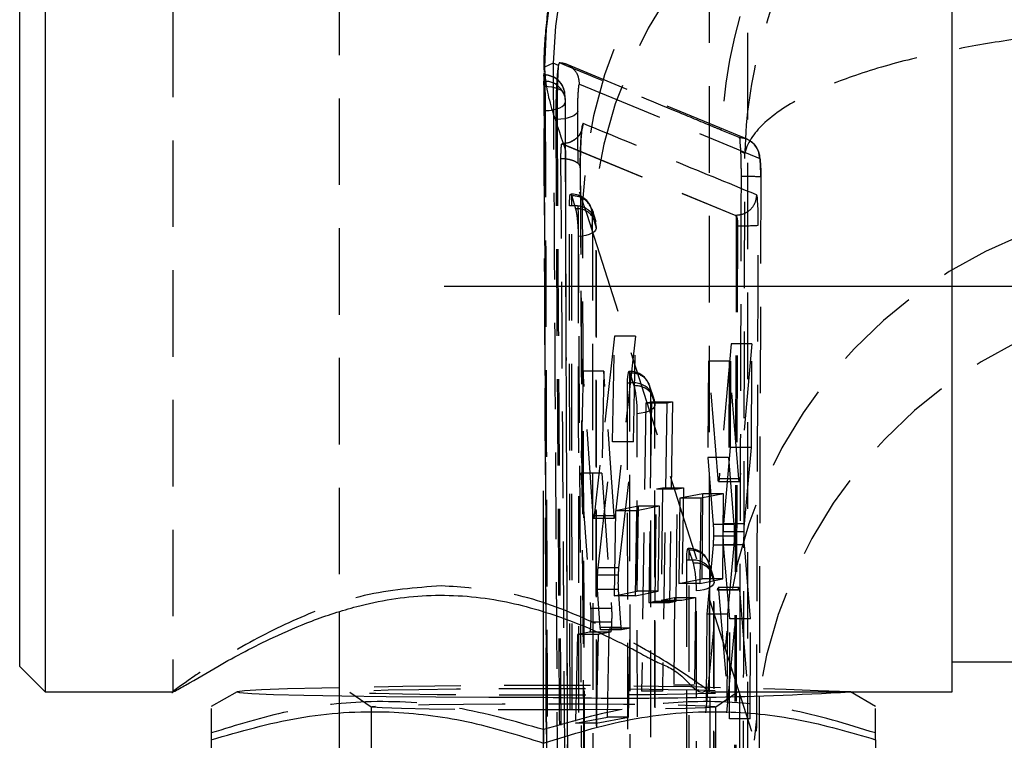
# Model space of a CAD drawing. Extents: x 72 to 515, y 20 to 374.
# Tile 18 of 25: x 311 to 330, y 325 to 339. Entities that reach past the tile are written whole.
import ezdxf

# ---------------------------------------------------------------- set-up
doc = ezdxf.new("R2010")
doc.units = 0
doc.header["$LTSCALE"] = 1.333333
doc.linetypes.add('CENTERX2', pattern=[20.32, 12.7, -2.54, 2.54, -2.54])
doc.linetypes.add('HIDDEN', pattern=[1.905, 1.27, -0.635])
doc.layers.get('0').update_dxf_attribs({"linetype": 'CONTINUOUS'})

msp = doc.modelspace()

# ---------------------------------------------------------------- linework, layer by layer
at = {"color": 7, "linetype": 'HIDDEN'}
for p, q in [((325.2655, 319.7224), (325.2655, 349.7334)), ((314.0155, 342.172), (314.0155, 326.2994)), ((324.5155, 326.2994), (324.5155, 342.172)), ((317.2655, 340.4542), (317.2655, 327.8591)), ((321.455, 338.6048), (321.2827, 338.5261)), ((321.5561, 338.5572), (321.455, 338.6048)), ((321.5561, 338.5572), (321.5547, 338.5492)), ((321.2777, 338.3676), (321.287, 338.2479)), ((321.2777, 338.3676), (321.2802, 338.3676)), ((321.2802, 338.1436), (321.2802, 338.3743)), ((321.2802, 338.1436), (321.2758, 338.1436)), ((321.287, 338.2479), (321.2901, 338.1924)), ((321.2901, 338.2479), (321.287, 338.2479)), ((321.2901, 338.1924), (321.2901, 338.2479)), ((321.5055, 337.5021), (321.5313, 337.5021)), ((321.6337, 337.0259), (321.6251, 337.0259)), ((321.6253, 337.0258), (321.6343, 337.0258)), ((321.6343, 337.0258), (321.6346, 337.0258)), ((325.2061, 336.8376), (325.128, 336.8749)), ((321.8178, 336.0389), (321.8001, 336.0389)), ((321.8095, 336.0292), (321.8178, 336.0076)), ((321.8178, 335.8082), (321.8178, 336.0389)), ((321.8178, 336.0076), (321.8192, 336.0026)), ((321.8192, 336.0026), (321.8924, 335.7524)), ((321.794, 318.3243), (321.774, 335.8082)), ((321.8178, 335.8082), (321.774, 335.8082)), ((322.2953, 335.5), (322.2154, 335.7433)), ((325.0275, 335.6225), (325.0291, 335.6225)), ((325.0291, 335.6225), (325.0292, 335.6225)), ((322.2065, 335.3614), (324.8204, 327.1459)), ((322.3139, 317.993), (322.2999, 335.383)), ((325.039, 335.4225), (324.9964, 322.9912)), ((325.0635, 335.4225), (325.0228, 322.9912)), ((325.039, 335.4225), (325.0635, 335.4225)), ((322.6543, 333.2592), (322.2563, 329.7433)), ((322.618, 331.1958), (322.6543, 333.2592)), ((323.0646, 333.2592), (322.6543, 333.2592)), ((323.0646, 333.2592), (322.6654, 329.7433)), ((323.028, 331.1958), (323.0646, 333.2592)), ((324.9356, 333.1109), (324.7016, 330.4711)), ((324.9272, 331.0801), (324.9356, 333.1109)), ((325.3415, 333.1109), (324.9356, 333.1109)), ((325.3415, 333.1109), (325.1082, 330.4711)), ((325.3328, 331.0801), (325.3415, 333.1109)), ((324.4935, 332.7745), (324.4806, 330.8854)), ((324.6822, 330.4663), (324.4935, 332.7745)), ((324.9016, 332.7745), (324.4935, 332.7745)), ((324.9016, 332.7745), (324.8882, 330.8854)), ((325.0889, 330.4663), (324.9016, 332.7745)), ((322.039, 332.576), (321.997, 330.5821)), ((322.2379, 329.7451), (322.039, 332.576)), ((322.4478, 332.576), (322.039, 332.576)), ((322.4478, 332.576), (322.4056, 330.5821)), ((322.647, 329.7451), (322.4478, 332.576)), ((322.9567, 332.5725), (322.9362, 332.5725)), ((322.9567, 332.3418), (322.9567, 332.5725)), ((323.0428, 332.2861), (322.9593, 332.5363)), ((322.9044, 332.3418), (322.9111, 316.1571)), ((322.9567, 332.3418), (322.9044, 332.3418)), ((322.9633, 316.1571), (322.9567, 332.3418)), ((323.4254, 332.0449), (323.3418, 332.2951)), ((323.3589, 332.1907), (323.3655, 316.006)), ((323.4424, 331.9404), (323.3589, 332.1907)), ((323.267, 331.9569), (323.3787, 331.9791)), ((323.3787, 331.9791), (323.3249, 328.0509)), ((323.3787, 331.9791), (323.7892, 331.9791)), ((323.6776, 331.9569), (323.7892, 331.9791)), ((323.7892, 331.9791), (323.7344, 328.0509)), ((323.267, 331.9569), (323.1853, 326.315)), ((323.267, 331.9569), (323.6776, 331.9569)), ((323.449, 315.8495), (323.4424, 331.9404)), ((323.4529, 315.8256), (323.4463, 331.9165)), ((323.6776, 331.9569), (323.5943, 326.315)), ((323.1062, 315.652), (323.0997, 331.743)), ((322.3334, 328.7256), (322.618, 331.1958)), ((323.028, 331.1958), (322.618, 331.1958)), ((322.7425, 328.7256), (323.028, 331.1958)), ((324.7919, 329.5913), (324.9272, 331.0801)), ((325.3328, 331.0801), (324.9272, 331.0801)), ((325.1979, 329.5913), (325.3328, 331.0801)), ((324.4806, 330.8854), (324.5861, 329.578)), ((324.8882, 330.8854), (324.4806, 330.8854)), ((324.8882, 330.8854), (324.9931, 329.578)), ((321.997, 330.5821), (322.1881, 327.9332)), ((322.4056, 330.5821), (321.997, 330.5821)), ((322.4056, 330.5821), (322.5967, 327.9332)), ((325.0889, 330.4663), (324.6822, 330.4663)), ((325.1082, 330.4711), (324.7016, 330.4711)), ((323.4505, 328.0754), (323.4793, 330.2737)), ((323.4793, 330.2737), (323.5929, 330.2961)), ((323.4793, 330.2737), (323.8893, 330.2737)), ((323.5929, 330.2961), (323.5656, 328.0977)), ((323.5929, 330.2961), (324.0027, 330.2961)), ((323.8599, 328.0754), (323.8893, 330.2737)), ((323.8893, 330.2737), (324.0027, 330.2961)), ((324.0027, 330.2961), (323.9749, 328.0977)), ((324.6913, 330.419), (325.098, 330.419)), ((323.9338, 330.088), (323.9165, 328.4218)), ((324.3823, 330.1776), (323.9338, 330.088)), ((324.3429, 330.088), (323.9338, 330.088)), ((324.3429, 330.088), (324.3253, 328.4218)), ((324.7902, 330.1776), (324.3429, 330.088)), ((324.3696, 328.5113), (324.3823, 330.1776)), ((324.7902, 330.1776), (324.3823, 330.1776)), ((324.7771, 328.5113), (324.7902, 330.1776)), ((323.1266, 329.9345), (322.6772, 329.8449)), ((323.5367, 329.9345), (323.087, 329.8449)), ((323.1013, 328.2682), (323.1266, 329.9345)), ((323.5367, 329.9345), (323.1266, 329.9345)), ((323.5109, 328.2682), (323.5367, 329.9345)), ((322.647, 329.7451), (322.2379, 329.7451)), ((322.2463, 329.6998), (322.6554, 329.6998)), ((322.6654, 329.7433), (322.2563, 329.7433)), ((322.6772, 329.8449), (322.6477, 328.1786)), ((323.087, 329.8449), (322.6772, 329.8449)), ((323.087, 329.8449), (323.057, 328.1786)), ((324.9931, 329.578), (324.5861, 329.578)), ((325.1979, 329.5913), (324.7919, 329.5913)), ((324.9979, 329.3468), (324.591, 329.3468)), ((325.1907, 329.4289), (324.7846, 329.4289)), ((324.1144, 329.1061), (324.0939, 329.1061)), ((324.1144, 328.8754), (324.1144, 329.1061)), ((324.5834, 329.1703), (324.4589, 327.818)), ((324.9904, 329.1703), (324.5834, 329.1703)), ((324.9129, 327.7316), (324.7897, 329.1801)), ((325.1958, 329.1801), (324.7897, 329.1801)), ((324.9904, 329.1703), (324.8661, 327.818)), ((325.3183, 327.7316), (325.1958, 329.1801)), ((324.2005, 328.8197), (324.1169, 329.0699)), ((322.7425, 328.7256), (322.3334, 328.7256)), ((324.0621, 328.8754), (324.0682, 313.9899)), ((324.1144, 328.8754), (324.0621, 328.8754)), ((324.1204, 313.9899), (324.1144, 328.8754)), ((324.583, 328.5785), (324.4994, 328.8287)), ((324.5165, 328.7243), (324.5226, 313.8387)), ((324.6001, 328.4741), (324.5165, 328.7243)), ((322.733, 328.5856), (322.324, 328.5856)), ((323.9165, 328.4218), (324.3696, 328.5113)), ((324.3253, 328.4218), (324.7771, 328.5113)), ((324.7771, 328.5113), (324.3696, 328.5113)), ((324.3253, 328.4218), (323.9165, 328.4218)), ((324.6061, 313.6823), (324.6001, 328.4741)), ((324.61, 313.6583), (324.6039, 328.4501)), ((324.6719, 328.2938), (324.6771, 328.3328)), ((325.0886, 328.3445), (324.6822, 328.3445)), ((325.0784, 328.2938), (325.0836, 328.3328)), ((322.3775, 327.5587), (322.3245, 328.306)), ((322.7334, 328.306), (322.3245, 328.306)), ((322.6477, 328.1786), (323.1013, 328.2682)), ((323.057, 328.1786), (322.6477, 328.1786)), ((322.7864, 327.5587), (322.7334, 328.306)), ((323.057, 328.1786), (323.5109, 328.2682)), ((323.5109, 328.2682), (323.1013, 328.2682)), ((323.5656, 328.0977), (323.8318, 328.1495)), ((323.8318, 328.1495), (323.8127, 326.4358)), ((323.8318, 328.1495), (324.2406, 328.1495)), ((323.9749, 328.0977), (324.2406, 328.1495)), ((324.2406, 328.1495), (324.2212, 326.4358)), ((324.2634, 313.4848), (324.2573, 328.2766)), ((324.4449, 325.8934), (324.6719, 328.2938)), ((325.0784, 328.2938), (324.6719, 328.2938)), ((324.6915, 328.2962), (324.9042, 325.7717)), ((325.0979, 328.2962), (324.6915, 328.2962)), ((324.8519, 325.8934), (325.0784, 328.2938)), ((325.0979, 328.2962), (325.3098, 325.7717)), ((322.5967, 327.9332), (322.1881, 327.9332)), ((323.3249, 328.0509), (323.4505, 328.0754)), ((323.3249, 328.0509), (323.7344, 328.0509)), ((323.4505, 328.0754), (323.8599, 328.0754)), ((323.5656, 328.0977), (323.9749, 328.0977)), ((323.7344, 328.0509), (323.8599, 328.0754)), ((324.4589, 327.818), (324.4449, 325.8934)), ((324.8661, 327.818), (324.4589, 327.818)), ((324.8661, 327.818), (324.8519, 325.8934)), ((322.5977, 327.6672), (322.1891, 327.6672)), ((322.7864, 327.5587), (322.3775, 327.5587)), ((324.9042, 325.7717), (324.9129, 327.7316)), ((325.3183, 327.7316), (324.9129, 327.7316)), ((325.3098, 325.7717), (325.3183, 327.7316)), ((321.9285, 327.422), (321.8898, 325.6855)), ((322.1689, 327.4693), (321.9285, 327.422)), ((322.3365, 327.422), (321.9285, 327.422)), ((322.5774, 327.4693), (322.1689, 327.4693)), ((322.3365, 327.422), (322.2974, 325.6855)), ((322.5774, 327.4693), (322.3365, 327.422)), ((322.7952, 327.512), (322.3863, 327.512)), ((322.5192, 325.808), (322.5517, 327.5446)), ((322.9608, 327.5446), (322.5517, 327.5446)), ((322.9608, 327.5446), (322.7952, 327.512)), ((322.9277, 325.808), (322.9608, 327.5446)), ((324.8204, 327.1459), (325.3901, 325.3527)), ((323.8127, 326.4358), (324.2212, 326.4358)), ((317.2655, 326.2994), (317.2655, 319.7224)), ((317.4762, 326.2978), (317.8916, 326.007)), ((323.5943, 326.315), (323.1853, 326.315)), ((324.4541, 326.2982), (325.2631, 326.2982)), ((324.6395, 326.007), (325.0549, 326.2978)), ((327.2704, 326.2982), (327.2628, 326.3026)), ((317.8905, 326.0085), (317.8905, 320.0914)), ((324.6405, 320.0914), (324.6405, 326.0085)), ((321.8898, 325.6855), (322.5192, 325.808)), ((322.2974, 325.6855), (321.8898, 325.6855)), ((322.2974, 325.6855), (322.9277, 325.808)), ((322.9277, 325.808), (322.5192, 325.808)), ((325.3098, 325.7717), (324.9042, 325.7717)), ((321.2655, 325.5613), (321.2655, 325.2993))]:
    msp.add_line(p, q, dxfattribs=at)
at = {"color": 7, "linetype": 'CONTINUOUS'}
for p, q in [((311.5155, 342.1732), (311.5155, 326.2982)), ((329.2655, 326.2982), (329.2655, 342.1732)), ((311.0155, 326.7982), (311.0155, 341.6732)), ((317.2655, 327.8591), (317.2655, 326.2994)), ((311.0155, 326.7982), (311.5155, 326.2982)), ((329.2655, 326.8857), (330.7655, 326.8857)), ((311.5155, 326.2982), (314.0219, 326.2982)), ((315.2683, 326.3026), (314.7655, 326.0125)), ((325.2631, 326.2982), (329.2655, 326.2982)), ((327.7655, 326.0125), (327.2704, 326.2982)), ((314.7655, 325.9755), (314.7655, 325.3648)), ((327.7655, 325.3648), (327.7655, 325.9741)), ((314.7655, 325.3648), (314.7655, 320.604)), ((327.7655, 325.3648), (327.7655, 320.604))]:
    msp.add_line(p, q, dxfattribs=at)
at = {"color": 179, "linetype": 'CENTERX2'}
for p, q in [((359.1212, 334.2357), (319.3212, 334.2357)), ((321.2655, 259.1168), (321.2655, 332.3569))]:
    msp.add_line(p, q, dxfattribs=at)
at = {"color": 7, "linetype": 'HIDDEN', "flags": 128}
for points in [[(325.2481, 337.1146), (324.5289, 337.4131), (321.7292, 338.5748)], [(321.2734, 338.4158), (321.3444, 320.4168), (321.3479, 319.5273)], [(321.6862, 337.9719), (321.6775, 338.0057), (321.6537, 338.0381), (321.6159, 338.0679), (321.5654, 338.0939), (321.5041, 338.1152), (321.4344, 338.1309), (321.3588, 338.1405), (321.2802, 338.1436)], [(321.9698, 338.1944), (323.8708, 337.4095), (325.4963, 336.7385)], [(321.2997, 337.675), (321.3786, 337.6794), (321.454, 337.6903), (321.5232, 337.7073), (321.5835, 337.7298), (321.6325, 337.7569), (321.6684, 337.7876), (321.6899, 337.8206), (321.696, 337.8548)], [(321.9364, 337.6662), (321.9243, 337.634), (321.8983, 337.6031), (321.8593, 337.5749), (321.8088, 337.5502), (321.7485, 337.53), (321.6805, 337.5149), (321.6072, 337.5055), (321.5313, 337.5021)], [(325.0977, 337.1459), (325.0504, 337.1655), (324.8511, 337.2483), (324.7565, 337.2876)], [(321.6253, 337.0258), (323.3207, 336.3264), (325.0275, 335.6225)], [(321.6346, 337.0258), (323.3278, 336.3258), (325.0291, 335.6225)], [(325.5177, 336.3778), (325.5178, 336.429), (325.5146, 336.5884), (325.5069, 336.7185), (325.4962, 336.7983), (325.4809, 336.859), (325.45, 336.9312), (325.3866, 337.0188), (325.2823, 337.0982), (325.2601, 337.1092), (325.259, 337.1097), (325.2587, 337.1099), (325.2587, 337.1099), (325.2587, 337.1099), (325.2586, 337.1099)], [(325.5171, 336.377), (325.4743, 322.0248), (325.4743, 322.0224)], [(322.0302, 335.8868), (322.1183, 335.6314), (322.2065, 335.3614)], [(321.8358, 318.3243), (321.8263, 327.0239), (321.8178, 335.8082)], [(322.221, 335.6535), (322.2217, 334.921), (322.2245, 331.991), (322.2368, 320.2711), (322.2393, 318.1688)], [(322.2934, 335.4045), (322.2955, 335.3704), (322.2822, 335.3368), (322.2541, 335.3049), (322.2121, 335.2759), (322.158, 335.251), (322.0938, 335.2311), (322.0218, 335.2169), (321.9449, 335.2091)], [(322.3082, 318.0136), (322.3075, 318.7461), (322.3048, 321.6761), (322.295, 333.396), (322.2934, 335.4045)], [(321.9449, 335.2091), (321.9453, 334.4866), (321.9472, 331.5568), (321.9554, 319.8373), (321.957, 317.8188)], [(322.9567, 332.5435), (322.9463, 332.5651), (322.9364, 332.5725), (322.9274, 332.5657), (322.9195, 332.5447), (322.9131, 332.5104), (322.9083, 332.464), (322.9054, 332.4071), (322.9044, 332.3418)], [(323.4424, 331.9404), (323.4456, 331.9063), (323.4334, 331.8726), (323.4062, 331.8405), (323.3651, 331.8113), (323.3117, 331.7861), (323.248, 331.7658), (323.1764, 331.7513), (323.0997, 331.743)], [(324.1144, 329.0772), (324.104, 329.0987), (324.0941, 329.1061), (324.085, 329.0993), (324.0771, 329.0783), (324.0707, 329.0441), (324.066, 328.9977), (324.063, 328.9408), (324.0621, 328.8754)], [(324.6001, 328.4741), (324.6032, 328.44), (324.591, 328.4062), (324.5638, 328.3741), (324.5228, 328.3449), (324.4694, 328.3197), (324.4057, 328.2994), (324.3341, 328.2849), (324.2573, 328.2766)], [(320.3914, 326.3638), (321.2655, 326.3656), (322.1397, 326.3638), (322.9668, 326.3586), (323.7021, 326.3501), (324.3061, 326.3389), (324.7461, 326.3256), (324.9985, 326.3109), (325.0497, 326.2956), (324.8969, 326.2805), (324.5483, 326.2664), (324.0227, 326.254), (323.3485, 326.2442), (322.562, 326.2373), (321.7056, 326.2337), (320.8255, 326.2337), (319.9691, 326.2373), (319.1826, 326.2442), (318.5084, 326.254), (317.9828, 326.2664), (317.6342, 326.2805), (317.4814, 326.2956), (317.5326, 326.3109), (317.785, 326.3256), (318.225, 326.3389), (318.829, 326.3501), (319.5643, 326.3586), (320.3914, 326.3638)], [(322.0732, 325.9513), (321.2655, 325.9496), (320.4579, 325.9513), (319.6971, 325.9563), (319.0275, 325.9644), (318.488, 325.975), (318.1099, 325.9876), (317.9152, 326.0014), (317.9152, 326.0156), (318.1099, 326.0294), (318.488, 326.042), (319.0275, 326.0526), (319.6971, 326.0607), (320.4579, 326.0657), (321.2655, 326.0674), (322.0732, 326.0657), (322.834, 326.0607), (323.5036, 326.0526), (324.0431, 326.042), (324.4212, 326.0294), (324.6159, 326.0156), (324.6159, 326.0014), (324.4212, 325.9876), (324.0431, 325.975), (323.5036, 325.9644), (322.834, 325.9563), (322.0732, 325.9513)]]:
    msp.add_lwpolyline(points, dxfattribs=at)
at = {"color": 7, "linetype": 'CONTINUOUS', "flags": 128}
msp.add_lwpolyline([(317.2655, 326.3775), (316.9288, 326.3718), (316.2581, 326.3571), (315.7484, 326.3406), (315.416, 326.3227), (315.2716, 326.3041), (315.3198, 326.2854), (315.5592, 326.2671), (315.982, 326.2498), (316.5746, 326.2342), (317.3179, 326.2206), (318.1882, 326.2095), (319.1573, 326.2014), (320.1942, 326.1964), (321.2655, 326.1947)], dxfattribs=at)
at = {"color": 7, "linetype": 'HIDDEN'}
for centre, radius, start, end in [((330.4189, 338.4935), 9.1363, 106.88328, 179.79551), ((330.5991, 338.3736), 9.1471, 108.04587, 178.55158), ((331.2794, 335.5685), 9.2547, 96.18102, 178.0286), ((331.4189, 334.8771), 9.2251, 95.97111, 176.99059), ((333.9044, 336.985), 9.1529, 132.12099, 178.1051), ((321.2802, 337.9684), 0.406, 3.85758, 89.99931), ((321.2846, 337.966), 0.4016, 0.83583, 90.62224), ((321.2959, 337.8478), 0.4001, 1.00942, 90.83945), ((321.2917, 337.8502), 0.4044, 0.17078, 5.57528), ((325.224, 331.439), 4.9466, 86.60365, 90.99995), ((321.8178, 335.6329), 0.406, 15.73176, 89.99984), ((321.8549, 335.6378), 0.3665, 2.45109, 95.58231), ((334.0328, 326.6615), 9.2252, 95.97113, 176.99059), ((321.888, 335.3881), 0.4259, 38.54888, 99.48772), ((321.9288, 335.3893), 0.3649, 2.39712, 95.73107), ((321.8904, 335.3827), 0.4061, 0.04369, 16.69547), ((325.1701, 340.5378), 5.1164, 268.8066, 273.34642), ((334.6096, 324.8594), 9.2326, 95.48565, 176.93708), ((322.9567, 332.1665), 0.406, 18.46623, 89.99986), ((322.7354, 332.4616), 0.236, 18.44121, 20.31624), ((322.9971, 332.1762), 0.3621, 2.29115, 96.00058), ((323.0244, 331.9113), 0.4358, 39.87217, 98.94155), ((323.0807, 331.926), 0.3621, 2.28979, 96.00071), ((320.8658, 331.7837), 2.2343, 358.95471, 12.99257), ((323.0402, 331.9163), 0.4061, 0.0245, 18.46547), ((324.1144, 328.7001), 0.406, 18.46798, 89.99957), ((323.8964, 328.9964), 0.2325, 18.42032, 20.32409), ((324.1548, 328.7098), 0.3621, 2.2911, 96.00063), ((324.1821, 328.4449), 0.4358, 39.87205, 98.94158), ((324.2383, 328.4596), 0.3621, 2.29137, 96.00048), ((322.0235, 328.3174), 2.2342, 358.95425, 12.99284), ((324.1979, 328.4499), 0.4061, 0.0246, 18.46618), ((321.1013, 179.4783), 146.9492, 87.596, 91.495738)]:
    msp.add_arc(centre, radius, start, end, dxfattribs=at)
at = {"color": 7, "linetype": 'CONTINUOUS'}
msp.add_arc((322.8608, 407.6626), 81.4835, 268.878228, 273.098478, dxfattribs=at)
at = {"color": 7, "linetype": 'HIDDEN'}
for points, knots in [([(327.7655, 347.2352), (327.674, 347.2125), (327.1776, 347.0896), (326.3407, 346.7069), (325.2927, 346.1076), (324.3696, 345.3905), (323.5701, 344.5949), (322.8969, 343.7379), (322.3485, 342.8417), (321.9214, 341.9263), (321.6105, 341.0116), (321.4037, 340.1169), (321.3008, 339.2624), (321.2651, 338.7056), (321.2775, 338.4379), (321.2776, 338.4362)], [0, 0, 0, 0, 0.0241176, 0.1307881, 0.2335564, 0.3328167, 0.4287756, 0.5215056, 0.6109681, 0.6970218, 0.7794122, 0.8577488, 0.9314454, 0.9995636, 1, 1, 1, 1]), ([(327.7935, 342.9685), (327.57, 342.7406), (326.9631, 342.122), (326.1443, 340.7896), (325.4214, 338.9724), (325.2221, 337.5643), (325.2062, 336.8439), (325.2061, 336.8376)], [0, 0, 0, 0, 0.1403436, 0.3811338, 0.6825525, 0.9972223, 1, 1, 1, 1]), ([(333.6011, 339.3415), (333.1362, 339.3187), (332.2229, 339.2739), (330.9047, 339.1355), (329.6813, 338.9501), (328.5102, 338.7076), (327.4257, 338.4033), (326.4226, 338.0039), (325.6388, 337.549), (325.259, 337.0732), (325.2065, 336.8394), (325.2061, 336.8376)], [0, 0, 0, 0, 0.154218, 0.3030005, 0.4389772, 0.5641241, 0.6990826, 0.8118915, 0.9206047, 0.9993967, 1, 1, 1, 1]), ([(321.455, 338.6048), (321.4694, 336.0239), (321.4987, 330.7754), (321.5366, 324.7006), (321.56, 321.2068), (321.5655, 320.3804)], [0, 0, 0, 0, 0.4248561, 0.8639666, 1, 1, 1, 1]), ([(321.5547, 338.5492), (321.5503, 338.5165), (321.5371, 338.4207), (321.5251, 338.2446), (321.5134, 338.0149), (321.5061, 337.762), (321.5057, 337.5888), (321.5055, 337.5021)], [0, 0, 0, 0, 0.0942275, 0.2765995, 0.5044696, 0.7521006, 1, 1, 1, 1]), ([(321.5547, 338.5492), (321.5526, 338.5165), (321.5463, 338.4204), (321.5406, 338.2447), (321.5351, 338.0152), (321.5316, 337.7623), (321.5314, 337.589), (321.5313, 337.5021)], [0, 0, 0, 0, 0.0937626, 0.2758122, 0.5035123, 0.751148, 1, 1, 1, 1]), ([(321.5759, 338.6097), (321.5678, 338.5932), (321.5595, 338.5762), (321.5562, 338.5577), (321.5561, 338.5572)], [0, 0, 0, 0, 0.9693892, 1, 1, 1, 1]), ([(321.9698, 338.1944), (321.9649, 338.2486), (321.955, 338.3568), (321.8619, 338.4946), (321.7297, 338.5889), (321.6259, 338.6029), (321.5759, 338.6097)], [0, 0, 0, 0, 0.2545649, 0.5089299, 0.7631294, 1, 1, 1, 1]), ([(324.7565, 337.2876), (324.742, 337.2936), (324.6612, 337.3272), (324.3583, 337.4531), (323.3126, 337.8877), (322.3332, 338.2949), (321.5759, 338.6097)], [0, 0, 0, 0, 0.0136373, 0.076204, 0.2856995, 1, 1, 1, 1]), ([(321.2758, 338.1436), (321.2752, 338.1848), (321.2743, 338.2552), (321.2782, 338.2969), (321.2734, 338.3841), (321.2769, 338.3708), (321.277, 338.3702)], [0, 0, 0, 0, 0.48435, 0.8281858, 0.9927814, 1, 1, 1, 1]), ([(321.2802, 338.3676), (321.2822, 338.3411), (321.2851, 338.3011), (321.2888, 338.2612), (321.2901, 338.2479)], [0, 0, 0, 0, 0.664819, 1, 1, 1, 1]), ([(321.2827, 338.5261), (321.2905, 338.417), (321.3192, 338.0134), (321.617, 337.1375), (321.8697, 336.3726), (322.0302, 335.8868)], [0, 0, 0, 0, 0.1190596, 0.4405725, 1, 1, 1, 1]), ([(321.3436, 320.3898), (321.3314, 323.3488), (321.3071, 329.2667), (321.2862, 335.1846), (321.2758, 338.1436)], [0, 0, 0, 0, 0.5000009, 1, 1, 1, 1]), ([(321.3458, 320.3898), (321.3334, 323.5192), (321.3194, 327.0651), (321.2978, 332.983), (321.2883, 335.7715), (321.2802, 338.1436)], [0, 0, 0, 0, 0.528796, 0.5991762, 1, 1, 1, 1]), ([(321.2901, 338.1924), (321.2912, 338.1619), (321.2936, 338.0914), (321.2962, 337.9761), (321.2984, 337.8466), (321.2994, 337.7446), (321.2997, 337.6874), (321.2997, 337.675)], [0, 0, 0, 0, 0.177028, 0.4086481, 0.6687455, 0.9280121, 1, 1, 1, 1]), ([(321.9364, 337.6662), (321.9365, 337.7079), (321.9366, 337.7908), (321.9405, 337.9114), (321.9448, 338.0211), (321.9542, 338.1074), (321.9556, 338.1651), (321.967, 338.1885), (321.9698, 338.1944)], [0, 0, 0, 0, 0.2353225, 0.4682212, 0.6823407, 0.8536347, 0.9630614, 1, 1, 1, 1]), ([(321.6862, 337.9719), (321.687, 337.7277), (321.6911, 336.5068), (321.7087, 331.3789), (321.7296, 325.7049), (321.7486, 321.0077), (321.7518, 320.2174)], [0, 0, 0, 0, 0.04125986, 0.20629933, 0.8664621, 1, 1, 1, 1]), ([(321.696, 337.8548), (321.6947, 337.8679), (321.691, 337.9069), (321.6881, 337.9459), (321.6862, 337.9719)], [0, 0, 0, 0, 0.3352703, 1, 1, 1, 1]), ([(321.7582, 320.0869), (321.747, 323.0769), (321.7246, 328.9996), (321.7055, 334.9222), (321.696, 337.8548)], [0, 0, 0, 0, 0.5048424, 1, 1, 1, 1]), ([(321.2997, 337.675), (321.3004, 337.4337), (321.3042, 336.2157), (321.3201, 331.091), (321.3393, 325.4099), (321.3567, 320.7055), (321.3596, 319.9078)], [0, 0, 0, 0, 0.0407435, 0.2056576, 0.8653137, 1, 1, 1, 1]), ([(322.0377, 321.4076), (322.0197, 324.1176), (321.9836, 329.5371), (321.9522, 334.9567), (321.9364, 337.6662)], [0, 0, 0, 0, 0.5000462, 1, 1, 1, 1]), ([(321.5055, 337.5021), (321.5209, 334.7922), (321.5517, 329.3723), (321.587, 323.9525), (321.6047, 321.2426)], [0, 0, 0, 0, 0.4999979, 1, 1, 1, 1]), ([(321.5313, 337.5021), (321.5471, 334.7922), (321.5786, 329.3723), (321.6147, 323.9525), (321.6328, 321.2426)], [0, 0, 0, 0, 0.4999979, 1, 1, 1, 1]), ([(322.0396, 337.4223), (322.0324, 337.3701), (322.0181, 337.2657), (321.924, 337.1351), (321.7914, 337.0438), (321.6868, 337.0318), (321.6346, 337.0258)], [0, 0, 0, 0, 0.2501402, 0.5002714, 0.75024128, 1, 1, 1, 1]), ([(322.0396, 337.4223), (322.0353, 337.4141), (322.0166, 337.3788), (322.0149, 337.288), (321.9988, 337.1496), (321.9918, 336.9708), (321.9848, 336.7676), (321.9845, 336.626), (321.9843, 336.5524)], [0, 0, 0, 0, 0.0316224, 0.1361871, 0.3018654, 0.5141997, 0.7478322, 1, 1, 1, 1]), ([(325.4344, 336.0266), (324.8672, 336.2597), (323.7356, 336.7248), (322.6041, 337.1902), (322.0396, 337.4223)], [0, 0, 0, 0, 0.50117801, 1, 1, 1, 1]), ([(321.9853, 336.5649), (321.9852, 336.5825), (321.9847, 336.6683), (321.9873, 336.8225), (321.9941, 337.0181), (322.003, 337.1713), (322.012, 337.271), (322.0166, 337.3057), (322.019, 337.3209), (322.0137, 337.2963), (322.0062, 337.2772), (321.9737, 337.2006), (321.9102, 337.1217), (321.8358, 337.0835), (321.8015, 337.0659)], [0, 0, 0, 0, 0.0480861, 0.2345352, 0.422454, 0.580806, 0.6614405, 0.6848335, 0.6868461, 0.6969017, 0.718439, 0.7749946, 0.8961826, 1, 1, 1, 1]), ([(321.6068, 336.7347), (321.6068, 336.7547), (321.6069, 336.7986), (321.6087, 336.8638), (321.6118, 336.926), (321.615, 336.9756), (321.6192, 337.0038), (321.6208, 337.015)], [0, 0, 0, 0, 0.2137629, 0.4693187, 0.6961658, 0.8795303, 1, 1, 1, 1]), ([(321.6208, 337.015), (321.6209, 337.0153), (321.6217, 337.0192), (321.6236, 337.0227), (321.6253, 337.0258)], [0, 0, 0, 0, 0.0968171, 1, 1, 1, 1]), ([(321.6208, 337.015), (321.6213, 337.0158), (321.6244, 337.0208), (321.6298, 337.0236), (321.6343, 337.0258)], [0, 0, 0, 0, 0.1734493, 1, 1, 1, 1]), ([(325.128, 336.8749), (325.1274, 336.8902), (325.1245, 336.9558), (325.1117, 337.0401), (325.1166, 337.1251), (325.099, 337.1445), (325.0977, 337.1459)], [0, 0, 0, 0, 0.1672817, 0.7147869, 0.9792599, 1, 1, 1, 1]), ([(325.4963, 336.7385), (325.4905, 336.7919), (325.4789, 336.8986), (325.3853, 337.0335), (325.2528, 337.1264), (325.1487, 337.1395), (325.0977, 337.1459)], [0, 0, 0, 0, 0.2527832, 0.5053346, 0.7577422, 1, 1, 1, 1]), ([(325.1377, 336.3849), (325.1374, 336.4705), (325.1369, 336.6321), (325.1319, 336.7954), (325.1281, 336.8731), (325.128, 336.8749)], [0, 0, 0, 0, 0.5237855, 0.9891029, 1, 1, 1, 1]), ([(325.1698, 321.4993), (325.1761, 324.0194), (325.1889, 329.1322), (325.2003, 334.2449), (325.2061, 336.8376)], [0, 0, 0, 0, 0.492901, 1, 1, 1, 1]), ([(321.7015, 322.4705), (321.6999, 322.6858), (321.6914, 323.8777), (321.658, 328.6325), (321.6293, 333.1719), (321.6068, 336.7347)], [0, 0, 0, 0, 0.0452793, 0.2506907, 1, 1, 1, 1]), ([(321.9843, 336.5524), (321.9848, 336.5582), (321.9862, 336.5752), (321.9722, 336.6163), (321.9183, 336.6645), (321.8269, 336.7039), (321.7189, 336.7283), (321.6425, 336.7327), (321.6068, 336.7347)], [0, 0, 0, 0, 0.0379869, 0.1117617, 0.2754402, 0.4957747, 0.7646208, 1, 1, 1, 1]), ([(325.4963, 336.7385), (325.4977, 336.7361), (325.5066, 336.7203), (325.5067, 336.6734), (325.5145, 336.5969), (325.5164, 336.4933), (325.5169, 336.4172), (325.5171, 336.377)], [0, 0, 0, 0, 0.0232473, 0.1487795, 0.3715318, 0.6670508, 1, 1, 1, 1]), ([(321.9843, 336.5524), (321.9858, 336.3083), (322, 333.9304), (322.0295, 329.1744), (322.0604, 324.6625), (322.0766, 322.2844)], [0, 0, 0, 0, 0.0513413, 0.4999772, 1, 1, 1, 1]), ([(322.0776, 322.2975), (322.0776, 322.2978), (322.0405, 327.0534), (322.0146, 331.809), (321.9886, 336.5643)], [0, 0, 0, 0, 0.0000668, 1, 1, 1, 1]), ([(325.0976, 322.0306), (325.0983, 322.2722), (325.1023, 323.5964), (325.1164, 328.3811), (325.1285, 332.9243), (325.1377, 336.3849)], [0, 0, 0, 0, 0.0504945, 0.276737, 1, 1, 1, 1]), ([(321.774, 335.8082), (321.7736, 335.8475), (321.7731, 335.915), (321.7845, 335.9708), (321.7841, 336.0425), (321.7984, 336.0346), (321.8001, 336.0337)], [0, 0, 0, 0, 0.4707588, 0.8069036, 0.9762437, 1, 1, 1, 1]), ([(325.4344, 336.0266), (325.428, 335.9737), (325.4153, 335.8678), (325.3215, 335.7344), (325.188, 335.641), (325.0821, 335.6287), (325.0292, 335.6225)], [0, 0, 0, 0, 0.2501259, 0.50024989, 0.75022958, 1, 1, 1, 1]), ([(325.4687, 335.4301), (325.4683, 335.4971), (325.4676, 335.6231), (325.4645, 335.7944), (325.4514, 335.9201), (325.4513, 335.9972), (325.4366, 336.0227), (325.4344, 336.0266)], [0, 0, 0, 0, 0.335663, 0.6310227, 0.8531084, 0.9775546, 1, 1, 1, 1]), ([(322.1032, 317.0086), (322.0936, 319.3485), (322.0709, 324.8247), (322.0472, 331.1175), (322.0331, 335.0703), (322.0302, 335.8868)], [0, 0, 0, 0, 0.3718532, 0.8702341, 1, 1, 1, 1]), ([(321.8924, 335.7524), (321.8977, 335.7305), (321.9115, 335.6738), (321.9243, 335.5733), (321.9363, 335.4498), (321.9434, 335.3258), (321.9444, 335.2447), (321.9449, 335.2091)], [0, 0, 0, 0, 0.1236012, 0.3195, 0.5551283, 0.8043437, 1, 1, 1, 1]), ([(322.2934, 335.4045), (322.2834, 335.4382), (322.2587, 335.521), (322.2351, 335.6041), (322.221, 335.6535)], [0, 0, 0, 0, 0.4063086, 1, 1, 1, 1]), ([(325.0275, 335.6225), (325.029, 335.6181), (325.0343, 335.6026), (325.0351, 335.5684), (325.0383, 335.5181), (325.039, 335.4674), (325.039, 335.4342), (325.039, 335.4225)], [0, 0, 0, 0, 0.0695406, 0.2437474, 0.5049515, 0.8246674, 1, 1, 1, 1]), ([(325.0292, 335.6225), (325.0314, 335.6213), (325.0418, 335.6157), (325.0489, 335.5869), (325.058, 335.5455), (325.0628, 335.4873), (325.0633, 335.445), (325.0635, 335.4225)], [0, 0, 0, 0, 0.0360166, 0.1671483, 0.386069, 0.6738226, 1, 1, 1, 1]), ([(325.4279, 322.9945), (325.4289, 323.2652), (325.4336, 324.6183), (325.4479, 328.7635), (325.46, 332.6381), (325.4687, 335.4301)], [0, 0, 0, 0, 0.0652876, 0.326438, 1, 1, 1, 1]), ([(324.7016, 330.4711), (324.7014, 330.4597), (324.7011, 330.4444), (324.6901, 330.4113), (324.6838, 330.4444), (324.6828, 330.4577), (324.6822, 330.4663)], [0, 0, 0, 0, 0.39265, 0.5255315, 0.6940897, 1, 1, 1, 1]), ([(325.1082, 330.4711), (325.108, 330.4597), (325.1077, 330.4444), (325.0967, 330.4113), (325.0904, 330.4444), (325.0895, 330.4578), (325.0889, 330.4663)], [0, 0, 0, 0, 0.3927126, 0.5255342, 0.6940453, 1, 1, 1, 1]), ([(322.245, 329.7006), (322.2431, 329.7076), (322.2393, 329.7222), (322.2384, 329.7373), (322.2379, 329.7451)], [0, 0, 0, 0, 0.4820879, 1, 1, 1, 1]), ([(322.2563, 329.7433), (322.2566, 329.7306), (322.2569, 329.7154), (322.2478, 329.7042), (322.2463, 329.7024)], [0, 0, 0, 0, 0.8340827, 1, 1, 1, 1]), ([(322.654, 329.7006), (322.6522, 329.7076), (322.6483, 329.7222), (322.6474, 329.7373), (322.647, 329.7451)], [0, 0, 0, 0, 0.4821004, 1, 1, 1, 1]), ([(322.6654, 329.7433), (322.6657, 329.7306), (322.666, 329.7154), (322.6569, 329.7042), (322.6554, 329.7024)], [0, 0, 0, 0, 0.8339621, 1, 1, 1, 1]), ([(324.5861, 329.578), (324.5871, 329.5627), (324.5897, 329.522), (324.5912, 329.4524), (324.5915, 329.3906), (324.5911, 329.3544), (324.591, 329.3468)], [0, 0, 0, 0, 0.1985365, 0.5296082, 0.9017497, 1, 1, 1, 1]), ([(324.7846, 329.4289), (324.7852, 329.456), (324.7864, 329.5058), (324.7892, 329.5599), (324.7915, 329.5868), (324.7919, 329.5913)], [0, 0, 0, 0, 0.501726, 0.917782, 1, 1, 1, 1]), ([(324.9931, 329.578), (324.994, 329.5627), (324.9966, 329.522), (324.9982, 329.4524), (324.9984, 329.3906), (324.998, 329.3544), (324.9979, 329.3468)], [0, 0, 0, 0, 0.1985332, 0.5296049, 0.9017489, 1, 1, 1, 1]), ([(325.1907, 329.4289), (325.1913, 329.456), (325.1925, 329.5058), (325.1953, 329.5599), (325.1976, 329.5868), (325.1979, 329.5913)], [0, 0, 0, 0, 0.5017287, 0.917829, 1, 1, 1, 1]), ([(324.591, 329.3468), (324.5904, 329.319), (324.5894, 329.2675), (324.5866, 329.2086), (324.584, 329.1777), (324.5834, 329.1703)], [0, 0, 0, 0, 0.4723417, 0.8745779, 1, 1, 1, 1]), ([(324.7897, 329.1801), (324.7884, 329.201), (324.7854, 329.2481), (324.7841, 329.3242), (324.784, 329.3862), (324.7845, 329.422), (324.7846, 329.4289)], [0, 0, 0, 0, 0.2516835, 0.5694917, 0.9168205, 1, 1, 1, 1]), ([(324.9979, 329.3468), (324.9974, 329.3194), (324.9963, 329.2681), (324.9936, 329.2093), (324.991, 329.178), (324.9904, 329.1703)], [0, 0, 0, 0, 0.465972, 0.8695492, 1, 1, 1, 1]), ([(325.1958, 329.1801), (325.1945, 329.201), (325.1915, 329.2481), (325.1902, 329.3242), (325.1901, 329.3862), (325.1906, 329.422), (325.1907, 329.4289)], [0, 0, 0, 0, 0.25168025, 0.56948893, 0.91681987, 1, 1, 1, 1]), ([(322.324, 328.5856), (322.3251, 328.6113), (322.327, 328.6581), (322.3315, 328.7046), (322.3334, 328.7256)], [0, 0, 0, 0, 0.5496755, 1, 1, 1, 1]), ([(322.733, 328.5856), (322.7341, 328.6113), (322.7361, 328.6581), (322.7405, 328.7046), (322.7425, 328.7256)], [0, 0, 0, 0, 0.5496714, 1, 1, 1, 1]), ([(322.3245, 328.306), (322.3234, 328.3264), (322.3211, 328.3727), (322.3208, 328.4476), (322.3217, 328.5204), (322.3233, 328.5672), (322.324, 328.5856)], [0, 0, 0, 0, 0.2191098, 0.4972886, 0.802569, 1, 1, 1, 1]), ([(322.7334, 328.306), (322.7324, 328.3264), (322.7301, 328.3727), (322.7298, 328.4476), (322.7307, 328.5204), (322.7323, 328.5672), (322.733, 328.5856)], [0, 0, 0, 0, 0.2190815, 0.4972596, 0.8025406, 1, 1, 1, 1]), ([(319.2655, 328.375), (318.7594, 328.3364), (317.7863, 328.2621), (316.4158, 327.7404), (315.4541, 327.2505), (314.6679, 326.7596), (314.4367, 326.6143), (313.9196, 326.2451), (314.0201, 326.3002), (314.0219, 326.3012)], [0, 0, 0, 0, 0.2646566, 0.5088391, 0.7500439, 0.8578335, 0.9412501, 0.9989574, 1, 1, 1, 1]), ([(324.4636, 326.3466), (324.3302, 326.442), (323.942, 326.7198), (323.1203, 327.2241), (321.9517, 327.8224), (320.6036, 328.2897), (319.6772, 328.3488), (319.2655, 328.375)], [0, 0, 0, 0, 0.0868414, 0.2528578, 0.5099682, 0.7822286, 1, 1, 1, 1]), ([(324.6822, 328.3432), (324.6823, 328.3436), (324.6852, 328.3498), (324.6896, 328.3151), (324.6908, 328.3035), (324.6915, 328.2962)], [0, 0, 0, 0, 0.0250948, 0.3825711, 1, 1, 1, 1]), ([(325.0886, 328.3432), (325.0888, 328.3436), (325.0916, 328.3498), (325.096, 328.3151), (325.0972, 328.3035), (325.0979, 328.2962)], [0, 0, 0, 0, 0.0250757, 0.3824864, 1, 1, 1, 1]), ([(322.1881, 327.9332), (322.1891, 327.9134), (322.1915, 327.8681), (322.1918, 327.7946), (322.191, 327.7258), (322.1896, 327.6824), (322.1891, 327.6672)], [0, 0, 0, 0, 0.2237051, 0.5107516, 0.8281576, 1, 1, 1, 1]), ([(322.5967, 327.9332), (322.5977, 327.9134), (322.6001, 327.8681), (322.6004, 327.7946), (322.5996, 327.7258), (322.5982, 327.6824), (322.5977, 327.6672)], [0, 0, 0, 0, 0.2237035, 0.5107494, 0.8281283, 1, 1, 1, 1]), ([(322.1891, 327.6672), (322.1881, 327.6408), (322.1864, 327.5932), (322.1803, 327.5324), (322.1784, 327.4915), (322.1709, 327.474), (322.1689, 327.4693)], [0, 0, 0, 0, 0.39557694, 0.71499939, 0.92366593, 1, 1, 1, 1]), ([(322.3863, 327.512), (322.3844, 327.5164), (322.3779, 327.5311), (322.3777, 327.5473), (322.3775, 327.5587)], [0, 0, 0, 0, 0.296496, 1, 1, 1, 1]), ([(322.5977, 327.6672), (322.5967, 327.6408), (322.595, 327.5932), (322.5888, 327.5324), (322.5869, 327.4915), (322.5795, 327.474), (322.5774, 327.4693)], [0, 0, 0, 0, 0.3955972, 0.7149737, 0.923678, 1, 1, 1, 1]), ([(322.7952, 327.512), (322.7933, 327.5164), (322.7868, 327.5311), (322.7866, 327.5473), (322.7864, 327.5587)], [0, 0, 0, 0, 0.2965185, 1, 1, 1, 1]), ([(323.1422, 327.0668), (323.2535, 327.0046), (323.5354, 326.847), (323.9525, 326.7169), (324.3172, 326.2033), (324.4516, 326.335), (324.4541, 326.3375)], [0, 0, 0, 0, 0.2480756, 0.628804, 0.9929549, 1, 1, 1, 1]), ([(321.2655, 325.5613), (320.7023, 325.7232), (319.5668, 326.0497), (317.8686, 326.1582), (316.2486, 325.9578), (315.2642, 325.6512), (314.7655, 325.4958)], [0, 0, 0, 0, 0.2648179, 0.5338917, 0.7638498, 1, 1, 1, 1]), ([(327.7655, 325.4958), (327.2027, 325.6691), (326.0699, 326.0177), (324.3718, 326.1612), (322.7508, 325.9939), (321.7645, 325.7067), (321.2655, 325.5613)], [0, 0, 0, 0, 0.2661166, 0.5356028, 0.7650391, 1, 1, 1, 1])]:
    msp.add_open_spline(points, degree=3, knots=knots, dxfattribs=at)
at = {"color": 7, "linetype": 'CONTINUOUS'}
for points, knots in [([(314.0219, 326.3012), (314.1022, 326.3446), (314.3964, 326.5037), (315.0291, 326.89), (315.85, 327.3179), (316.7587, 327.7108), (317.7518, 328.0371), (318.983, 328.2401), (320.3493, 328.143), (321.6526, 327.7723), (322.5584, 327.3791), (323.0505, 327.1159), (323.1422, 327.0668)], [0, 0, 0, 0, 0.02819466, 0.10326431, 0.22884761, 0.31370079, 0.40872229, 0.55110887, 0.69603309, 0.8276516, 0.96788318, 1, 1, 1, 1]), ([(314.7655, 325.3648), (315.3288, 325.5268), (316.4643, 325.8532), (318.1625, 325.9617), (319.7825, 325.7613), (320.7668, 325.4547), (321.2655, 325.2993)], [0, 0, 0, 0, 0.2648176, 0.5338914, 0.7638495, 1, 1, 1, 1]), ([(321.2655, 325.2993), (321.8284, 325.4726), (322.9612, 325.8212), (324.6593, 325.9647), (326.2803, 325.7974), (327.2666, 325.5102), (327.7655, 325.3648)], [0, 0, 0, 0, 0.2661166, 0.5356028, 0.7650389, 1, 1, 1, 1])]:
    msp.add_open_spline(points, degree=3, knots=knots, dxfattribs=at)

doc.saveas('drawing.dxf')
